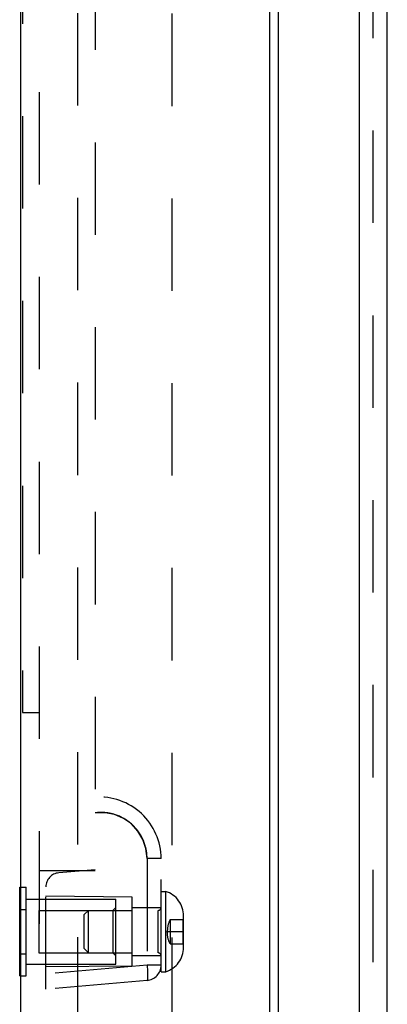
# Model space of a CAD drawing. Header units: inches. Extents: x 0 to 54.6, y 0 to 35.4.
# Tile 17 of 19: x 27 to 28.2, y 16.7 to 19.9. Entities that reach past the tile are written whole.
import ezdxf

# ---------------------------------------------------------------- set-up
doc = ezdxf.new("R2010")
doc.units = ezdxf.units.IN
doc.header["$LTSCALE"] = 3.005357
doc.header["$MEASUREMENT"] = 0
doc.linetypes.add('HIDDEN', pattern=[0.2, 0.1, -0.1])
doc.layers.get('0').update_dxf_attribs({"linetype": 'CONTINUOUS'})
doc.layers.add('DEFAULT_2', color=8, linetype='HIDDEN')
doc.layers.add('DOOR_ASSEMBLY', color=7, linetype='CONTINUOUS')

msp = doc.modelspace()

# ---------------------------------------------------------------- linework, layer by layer
at = {"color": 3, "linetype": 'Continuous'}
for p, q in [((28.2171, 15.0226), (28.2171, 23.9403)), ((28.1252, 23.8767), (28.1252, 15.0271)), ((27.8623, 23.5634), (27.8623, 15.343))]:
    msp.add_line(p, q, dxfattribs=at)
at = {"layer": 'DEFAULT_2', "color": 8, "linetype": 'HIDDEN'}
for p, q in [((28.1712, 15.0271), (28.1712, 23.8767)), ((27.2098, 15.4094), (27.2098, 23.6484)), ((27.5171, 15.4076), (27.5171, 23.5528))]:
    msp.add_line(p, q, dxfattribs=at)
at = {"layer": 'DOOR_ASSEMBLY', "color": 3, "linetype": 'Continuous'}
for p, q in [((27.8352, 15.1222), (27.8352, 23.8822)), ((27.0252, 15.1522), (27.0252, 23.8522))]:
    msp.add_line(p, q, dxfattribs=at)
at = {"layer": 'DOOR_ASSEMBLY', "color": 8, "linetype": 'HIDDEN'}
for p, q in [((27.0852, 15.1522), (27.0852, 23.8522)), ((27.2662, 22.5022), (27.2662, 17.1272)), ((27.0302, 21.9866), (27.0302, 17.6428)), ((27.0302, 17.6428), (27.0852, 17.6428)), ((27.2789, 17.3171), (27.2786, 17.3171)), ((27.2789, 17.3171), (27.2789, 17.3171)), ((27.2794, 17.3171), (27.2789, 17.3171)), ((27.2801, 17.3171), (27.2794, 17.3171)), ((27.4148, 17.2432), (27.4144, 17.244)), ((27.4175, 17.2385), (27.4171, 17.2393)), ((27.4355, 17.1672), (27.4355, 16.8208)), ((27.4812, 17.1672), (27.4355, 17.1672)), ((27.468, 17.1672), (27.4355, 17.1672)), ((27.4812, 17.1672), (27.468, 17.1672)), ((27.4812, 16.7987), (27.4812, 17.1672)), ((27.2662, 17.1272), (27.0852, 17.1272)), ((27.2662, 17.1312), (27.1482, 17.1209)), ((27.0252, 17.0741), (27.0422, 17.0741)), ((27.0422, 16.7854), (27.0422, 17.0741)), ((27.1062, 16.7422), (27.1062, 17.0751)), ((27.3872, 17.0422), (27.1062, 17.0447)), ((27.3872, 16.8172), (27.3872, 17.0422)), ((27.4812, 17.0607), (27.4962, 17.0607)), ((27.4962, 16.7987), (27.4962, 17.0607)), ((27.0422, 17.0357), (27.3337, 17.0357)), ((27.3237, 16.9987), (27.3337, 17.0087)), ((27.3337, 16.8237), (27.3337, 17.0357)), ((27.3872, 17.0077), (27.4812, 17.0077)), ((27.0252, 17.0019), (27.0422, 17.0019)), ((27.0837, 16.9987), (27.0837, 16.8607)), ((27.0837, 16.9987), (27.4712, 16.9987)), ((27.2312, 16.9849), (27.245, 16.9987)), ((27.2312, 16.8745), (27.2312, 16.9849)), ((27.245, 16.8607), (27.245, 16.9987)), ((27.3237, 16.9987), (27.3237, 16.8607)), ((27.4712, 16.8607), (27.4712, 16.9987)), ((27.5542, 16.8783), (27.5542, 16.9811)), ((27.5102, 16.9693), (27.5518, 16.9693)), ((27.5102, 16.9693), (27.5102, 16.8902)), ((27.5518, 16.9693), (27.5518, 16.8902)), ((27.5014, 16.9297), (27.5542, 16.9297)), ((27.5102, 16.8902), (27.5518, 16.8902)), ((27.0252, 16.8576), (27.0422, 16.8576)), ((27.0837, 16.8607), (27.4712, 16.8607)), ((27.2312, 16.8745), (27.245, 16.8607)), ((27.3237, 16.8607), (27.3337, 16.8507)), ((27.3872, 16.8517), (27.4812, 16.8517)), ((27.0422, 16.8237), (27.3337, 16.8237)), ((27.4355, 16.8208), (27.1062, 16.792)), ((27.3872, 16.8172), (27.1062, 16.8148)), ((27.4812, 16.8208), (27.4355, 16.8208)), ((27.0252, 16.7854), (27.0422, 16.7854)), ((27.4812, 16.7987), (27.4962, 16.7987)), ((27.4355, 16.771), (27.1062, 16.7422))]:
    msp.add_line(p, q, dxfattribs=at)
at = {"layer": 'DOOR_ASSEMBLY', "color": 7, "linetype": 'Continuous'}
for p, q in [((27.0212, 16.7854), (27.0212, 17.0741)), ((27.0212, 17.0741), (27.0252, 17.0741)), ((27.0212, 17.0019), (27.0252, 17.0019)), ((27.0212, 16.8576), (27.0252, 16.8576)), ((27.0212, 16.7854), (27.0252, 16.7854))]:
    msp.add_line(p, q, dxfattribs=at)
at = {"layer": 'DOOR_ASSEMBLY', "color": 8, "linetype": 'HIDDEN'}
for points in [[(27.2786, 17.3171), (27.2786, 17.3171), (27.2781, 17.317), (27.2765, 17.317), (27.2741, 17.3168), (27.2706, 17.3165), (27.2662, 17.316)], [(27.4355, 17.1672), (27.4317, 17.1999), (27.422, 17.2295), (27.4059, 17.2567), (27.3846, 17.2798), (27.3589, 17.298), (27.3299, 17.3105), (27.2992, 17.3164), (27.2662, 17.316)], [(27.2972, 17.3168), (27.296, 17.3169), (27.2953, 17.3169), (27.2946, 17.317), (27.2938, 17.317), (27.2931, 17.317), (27.2923, 17.3171), (27.2916, 17.3171), (27.2908, 17.3171), (27.29, 17.3172), (27.2892, 17.3172), (27.2883, 17.3172), (27.2875, 17.3172), (27.2866, 17.3172), (27.2857, 17.3172), (27.2848, 17.3172), (27.2839, 17.3172), (27.283, 17.3172), (27.2821, 17.3172), (27.2801, 17.3171)], [(27.3246, 17.312), (27.3231, 17.3124), (27.3215, 17.3128), (27.32, 17.3132), (27.3184, 17.3136), (27.3169, 17.3139), (27.3153, 17.3142), (27.3137, 17.3145), (27.3122, 17.3148), (27.3106, 17.3151), (27.309, 17.3154), (27.3075, 17.3156), (27.3059, 17.3158), (27.3043, 17.316), (27.3027, 17.3162), (27.3011, 17.3164), (27.2994, 17.3166), (27.298, 17.3167), (27.2972, 17.3168)], [(27.4066, 17.2557), (27.4061, 17.2565), (27.4052, 17.2577), (27.4041, 17.2591), (27.4032, 17.2603), (27.4022, 17.2615), (27.4011, 17.2628), (27.4001, 17.264), (27.3991, 17.2652), (27.398, 17.2664), (27.397, 17.2676), (27.3959, 17.2688), (27.3948, 17.27), (27.3937, 17.2711), (27.3926, 17.2723), (27.3915, 17.2734), (27.3904, 17.2745), (27.3892, 17.2756), (27.3881, 17.2767), (27.3869, 17.2778), (27.3858, 17.2788), (27.3845, 17.2799), (27.3825, 17.2816), (27.3802, 17.2836), (27.378, 17.2853), (27.3757, 17.2871), (27.3733, 17.2889), (27.3708, 17.2906), (27.3683, 17.2923), (27.3657, 17.294), (27.3631, 17.2956), (27.3603, 17.2972), (27.3575, 17.2988), (27.3547, 17.3003), (27.3517, 17.3018), (27.3487, 17.3033), (27.3456, 17.3047), (27.3425, 17.306), (27.3393, 17.3073), (27.336, 17.3085), (27.3324, 17.3097), (27.3292, 17.3107), (27.3275, 17.3113), (27.3246, 17.312)], [(27.4144, 17.244), (27.4137, 17.2451), (27.4134, 17.2457), (27.413, 17.2463), (27.4126, 17.247), (27.4122, 17.2476), (27.4117, 17.2483), (27.4113, 17.2489), (27.4109, 17.2496), (27.4104, 17.2503), (27.41, 17.2509), (27.4095, 17.2516), (27.4091, 17.2523), (27.4086, 17.253), (27.4081, 17.2537), (27.4076, 17.2544), (27.4066, 17.2557)], [(27.4171, 17.2393), (27.4171, 17.2393), (27.4168, 17.2398), (27.4148, 17.2432)], [(27.4355, 17.1672), (27.4355, 17.1685), (27.4355, 17.1699), (27.4355, 17.1713), (27.4354, 17.1727), (27.4354, 17.1741), (27.4353, 17.1756), (27.4352, 17.1771), (27.4351, 17.1786), (27.435, 17.1801), (27.4348, 17.1817), (27.4347, 17.1833), (27.4345, 17.1849), (27.4343, 17.1866), (27.434, 17.1883), (27.4338, 17.19), (27.4335, 17.1917), (27.4332, 17.1935), (27.4329, 17.1952), (27.4325, 17.197), (27.4321, 17.1989), (27.4316, 17.2011), (27.4311, 17.2035), (27.4305, 17.2057), (27.4299, 17.2078), (27.4294, 17.2097), (27.4288, 17.2116), (27.4282, 17.2135), (27.4277, 17.2152), (27.4271, 17.2168), (27.4265, 17.2183), (27.426, 17.2198), (27.4255, 17.2212), (27.425, 17.2224), (27.4245, 17.2236), (27.4241, 17.2248), (27.4236, 17.2258), (27.4232, 17.2267), (27.4228, 17.2276), (27.4227, 17.228), (27.4222, 17.2291), (27.4205, 17.2326), (27.4187, 17.2363), (27.418, 17.2375), (27.4178, 17.238), (27.4175, 17.2385)], [(27.5102, 16.9693), (27.5092, 16.9671), (27.5083, 16.9649), (27.5075, 16.9627), (27.5067, 16.9605), (27.506, 16.9583), (27.5053, 16.9561), (27.5047, 16.9539), (27.5041, 16.9517), (27.5036, 16.9495), (27.5031, 16.9473), (27.5027, 16.9451), (27.5023, 16.9429), (27.502, 16.9407), (27.5018, 16.9385), (27.5016, 16.9363), (27.5015, 16.9341), (27.5014, 16.9319), (27.5014, 16.9297)], [(27.5102, 16.8902), (27.5092, 16.8924), (27.5083, 16.8946), (27.5075, 16.8968), (27.5067, 16.899), (27.506, 16.9012), (27.5053, 16.9034), (27.5047, 16.9056), (27.5041, 16.9078), (27.5036, 16.9099), (27.5031, 16.9121), (27.5027, 16.9143), (27.5023, 16.9165), (27.502, 16.9187), (27.5018, 16.9209), (27.5016, 16.9231), (27.5015, 16.9253), (27.5014, 16.9275), (27.5014, 16.9297)], [(27.4355, 16.8208), (27.436, 16.8144), (27.4365, 16.808), (27.4368, 16.8019), (27.4371, 16.7961), (27.4373, 16.7907), (27.4373, 16.7858)], [(27.4373, 16.7858), (27.4373, 16.7815), (27.4371, 16.7778), (27.4368, 16.7749), (27.4365, 16.7728), (27.436, 16.7715), (27.4355, 16.771)]]:
    msp.add_lwpolyline(points, dxfattribs=at)
for centre, radius, start, end in [((27.2812, 17.1672), 0.2, 0, 94.3012), ((27.1522, 17.0751), 0.046, 95, 180), ((27.4706, 16.9811), 0.0836, 0, 72.1677), ((27.4712, 17.0087), 0.01, 270, 360), ((27.5518, 16.9716), 0.00237, 270, 360), ((27.4706, 16.8783), 0.0836, 287.8323, 360), ((27.5518, 16.8878), 0.00237, 0, 90), ((27.4712, 16.8507), 0.01, 0, 90), ((27.4312, 16.8208), 0.05, 275, 360)]:
    msp.add_arc(centre, radius, start, end, dxfattribs=at)

doc.saveas('drawing.dxf')
